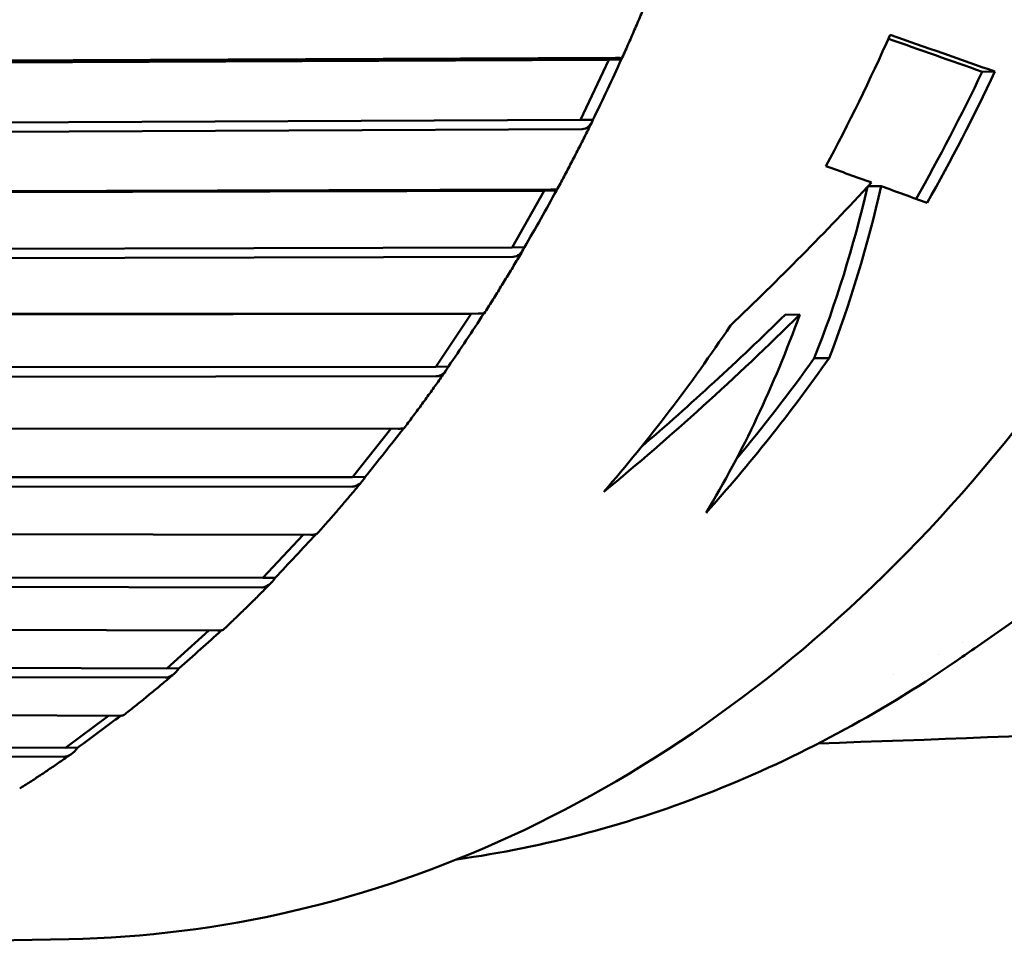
# Model space of a CAD drawing. Header units: millimetres. Extents: x 0 to 4878, y -120 to 1682.
# Tile 128 of 256: x 681.66 to 688.55, y 1041.3 to 1047.79. Entities that reach past the tile are written whole.
import ezdxf

# ---------------------------------------------------------------- set-up
doc = ezdxf.new("R2010")
doc.units = ezdxf.units.MM
doc.header["$LTSCALE"] = 2
doc.layers.add('Sichtbar (ISO)', color=7, linetype='Continuous', lineweight=50)

msp = doc.modelspace()

# ---------------------------------------------------------------- linework, layer by layer
at = {"layer": 'Sichtbar (ISO)'}
for p, q in [((674.4102, 1047.4581), (685.7825, 1047.5097)), ((674.5184, 1047.4724), (685.8291, 1047.5238)), ((685.5844, 1047.0889), (685.7825, 1047.5097)), ((685.7825, 1047.5097), (685.8696, 1047.5113)), ((688.3942, 1047.4262), (688.4835, 1047.4272)), ((674.2121, 1047.0373), (685.5844, 1047.0889)), ((685.594, 1047.0243), (674.2833, 1046.9731)), ((685.5844, 1047.0889), (685.6715, 1047.0905)), ((687.5963, 1046.6244), (687.6878, 1046.6254)), ((673.967, 1046.5618), (685.329, 1046.5936)), ((674.0759, 1046.5707), (685.3765, 1046.6023)), ((685.1055, 1046.1965), (685.329, 1046.5936)), ((685.329, 1046.5936), (685.4162, 1046.5952)), ((673.7435, 1046.1648), (685.1055, 1046.1965)), ((685.1055, 1046.1965), (685.1926, 1046.1982)), ((685.1111, 1046.131), (673.8106, 1046.0995)), ((673.4697, 1045.7185), (684.8202, 1045.7316)), ((673.5789, 1045.7218), (684.8681, 1045.7349)), ((684.5728, 1045.361), (684.8202, 1045.7316)), ((684.8202, 1045.7316), (684.9074, 1045.7332)), ((687.017, 1045.7257), (687.1182, 1045.7269)), ((687.22, 1045.4212), (687.3244, 1045.4224)), ((673.2222, 1045.3479), (684.5728, 1045.361)), ((684.5728, 1045.361), (684.6599, 1045.3626)), ((684.5744, 1045.295), (673.2852, 1045.282)), ((673.0308, 1044.9316), (684.3075, 1044.9274)), ((683.9899, 1044.588), (684.2579, 1044.9275)), ((672.6519, 1044.5922), (683.9899, 1044.588)), ((683.9899, 1044.588), (684.077, 1044.5897)), ((683.9874, 1044.5219), (672.7107, 1044.5262)), ((672.4353, 1044.2054), (683.6985, 1044.1855)), ((683.3608, 1043.8829), (683.6438, 1044.1856)), ((689.2358, 1044.0172), (688.3397, 1043.3897)), ((672.2989, 1043.9024), (683.3608, 1043.8829)), ((683.3608, 1043.8829), (683.4479, 1043.8845)), ((683.3542, 1043.8172), (673.2945, 1043.835)), ((674.9806, 1043.5386), (683.0453, 1043.5142)), ((682.6898, 1043.2503), (682.9839, 1043.5144)), ((688.2533, 1043.4282), (688.2536, 1043.4283)), ((688.0918, 1043.3492), (688.0919, 1043.3492)), ((674.867, 1043.274), (682.6898, 1043.2503)), ((682.6898, 1043.2503), (682.7769, 1043.252)), ((688.2042, 1043.2954), (688.2006, 1043.2929)), ((688.2042, 1043.2954), (688.2042, 1043.2954)), ((682.6791, 1043.1855), (674.9588, 1043.209)), ((687.7763, 1043.2082), (687.7763, 1043.2082)), ((674.9227, 1042.9488), (682.3524, 1042.918)), ((681.9814, 1042.6948), (682.2819, 1042.9183)), ((674.7747, 1042.7247), (681.9814, 1042.6948)), ((681.9814, 1042.6948), (682.0685, 1042.6964)), ((681.9668, 1042.6313), (674.8585, 1042.6608)), ((682.0046, 1041.355), (678.9444, 1041.2975))]:
    msp.add_line(p, q, dxfattribs=at)
for centre, major_axis, ratio, start_param, end_param in [((679.2361, 1054.5554), (-0.2488, 13.2477), 0.746427, 4.069834, 4.153157), ((657.261, 1054.1426), (42.8179, -12.066), 0.063616, 0.774791, 0.796856), ((657.261, 1054.1426), (43.1435, -12.1577), 0.063616, 0.779757, 0.804072), ((685.7219, 1047.3), (-0.3758, -0.7956), 0.051404, 1.328744, 1.863798), ((680.0944, 1054.5715), (-0.2469, 13.1477), 0.746427, 4.040953, 4.123877), ((680.0944, 1054.5715), (0.2488, -13.2477), 0.746427, 0.902461, 0.98725), ((548.8743, 1050.2658), (164.1971, -20.6113), 0.150216, 0.583374, 0.58699), ((682.7445, 1054.6213), (-8.3229, -12.4153), 0.588349, 1.209314, 1.306383), ((677.0904, 1054.5151), (7.6894, -12.1625), 0.6218, 0.426632, 0.547649), ((677.0904, 1054.5151), (7.7478, -12.255), 0.6218, 0.434039, 0.553792), ((552.9853, 1050.158), (159.3332, -20.0004), 0.150217, 0.578803, 0.582592), ((685.2557, 1046.3958), (-0.4241, -0.7507), 0.050433, 1.333025, 1.868079), ((684.735, 1045.547), (-0.4695, -0.7006), 0.049102, 1.337525, 1.87258), ((682.8799, 1054.6238), (-7.8595, -12.4606), 0.605479, 1.072261, 1.205408), ((682.8799, 1054.6238), (-7.8002, -12.3666), 0.605479, 1.09976, 1.198465), ((676.9742, 1054.5129), (7.3803, -12.3136), 0.634344, 0.325017, 0.477379), ((679.2361, 1054.5554), (-0.2488, 13.2477), 0.746427, 3.835079, 3.961265), ((680.0944, 1054.5715), (0.2488, -13.2477), 0.746427, 0.674271, 0.794525), ((680.0944, 1054.5715), (-0.2469, 13.1477), 0.746427, 3.851101, 3.92871), ((684.1632, 1044.7595), (-0.5117, -0.6457), 0.047321, 1.342228, 1.873837), ((683.5443, 1044.0387), (-0.5503, -0.5864), 0.044983, 1.347089, 1.869844), ((682.8825, 1043.3895), (-0.5852, -0.5231), 0.041984, 1.352029, 1.861692), ((687.6356, 1044.118), (0.5649, -0.8251), 0.597409, 0.000001, 0.000011), ((682.1823, 1042.8163), (-0.6161, -0.4563), 0.038224, 1.35693, 1.848562)]:
    msp.add_ellipse(centre, major_axis=major_axis, ratio=ratio, start_param=start_param, end_param=end_param, dxfattribs=at)
for points, knots in [([(682.0046, 1041.355), (683.0594, 1041.3748), (684.1097, 1041.6202), (686.0979, 1042.5367), (687.035, 1043.2096), (688.7043, 1044.9174), (689.4349, 1045.9548), (690.6132, 1048.2882), (691.0598, 1049.5848), (691.6231, 1052.3044), (691.7394, 1053.727), (691.6301, 1056.5544), (691.4044, 1057.9586), (690.6331, 1060.6071), (690.0876, 1061.8509), (688.7305, 1064.0513), (687.9193, 1065.0078), (686.1135, 1066.5327), (685.1199, 1067.1023), (683.2422, 1067.7312), (682.3732, 1067.8666), (681.5069, 1067.8504)], [1.576626, 1.576626, 1.576626, 1.576626, 1.892861, 1.892861, 2.210765, 2.210765, 2.531082, 2.531082, 2.852457, 2.852457, 3.17405, 3.17405, 3.495655, 3.495655, 3.817236, 3.817236, 4.138517, 4.138517, 4.45851, 4.45851, 4.718218, 4.718218, 4.718218, 4.718218]), ([(685.8709, 1047.5134), (685.8861, 1047.5471), (685.9012, 1047.5809), (685.9311, 1047.6487), (685.946, 1047.6827), (685.9755, 1047.7508), (685.9901, 1047.785), (686.0191, 1047.8535), (686.0335, 1047.8878), (686.0621, 1047.9567), (686.0763, 1047.9912), (686.0903, 1048.0257)], [2.58211775, 2.58211775, 2.58211775, 2.58211775, 2.59097916, 2.59097916, 2.59984057, 2.59984057, 2.60870198, 2.60870198, 2.61756339, 2.61756339, 2.6264248, 2.6264248, 2.6264248, 2.6264248]), ([(685.8696, 1047.5113), (685.8727, 1047.5153), (685.8714, 1047.5191), (685.8586, 1047.523), (685.8462, 1047.5241), (685.8314, 1047.5238), (685.8307, 1047.5238), (685.8299, 1047.5238), (685.8291, 1047.5238)], [0.12922201, 0.12922201, 0.12922201, 0.12922201, 0.13675171, 0.13675171, 0.14339331, 0.14339331, 0.14339331, 0.14373397, 0.14373397, 0.14373397, 0.14373397]), ([(685.418, 1046.597), (685.4351, 1046.6286), (685.452, 1046.6603), (685.4857, 1046.7239), (685.5025, 1046.7558), (685.5358, 1046.8198), (685.5523, 1046.8518), (685.5852, 1046.9162), (685.6015, 1046.9485), (685.634, 1047.0133), (685.6501, 1047.0457), (685.6661, 1047.0783)], [2.49967589, 2.49967589, 2.49967589, 2.49967589, 2.50844746, 2.50844746, 2.51721904, 2.51721904, 2.52599062, 2.52599062, 2.53476219, 2.53476219, 2.54353377, 2.54353377, 2.54353377, 2.54353377]), ([(685.594, 1047.0243), (685.5948, 1047.0243), (685.5956, 1047.0243), (685.5963, 1047.0243), (685.6111, 1047.0246), (685.6271, 1047.0313), (685.6517, 1047.0524), (685.6637, 1047.0714), (685.6715, 1047.0905)], [0.14305264, 0.14305264, 0.14305264, 0.14305264, 0.14339331, 0.14339331, 0.14339331, 0.15003491, 0.15003491, 0.15756461, 0.15756461, 0.15756461, 0.15756461]), ([(685.4162, 1046.5952), (685.4195, 1046.5976), (685.4184, 1046.5998), (685.4058, 1046.6021), (685.3935, 1046.6026), (685.3788, 1046.6023), (685.378, 1046.6023), (685.3772, 1046.6023), (685.3765, 1046.6023)], [0.12922201, 0.12922201, 0.12922201, 0.12922201, 0.13675171, 0.13675171, 0.14339331, 0.14339331, 0.14339331, 0.14373397, 0.14373397, 0.14373397, 0.14373397]), ([(685.1111, 1046.131), (685.1119, 1046.131), (685.1127, 1046.131), (685.1134, 1046.131), (685.1282, 1046.1313), (685.1446, 1046.138), (685.1705, 1046.1595), (685.1837, 1046.1787), (685.1926, 1046.1982)], [0.14305264, 0.14305264, 0.14305264, 0.14305264, 0.14339331, 0.14339331, 0.14339331, 0.15003491, 0.15003491, 0.15756461, 0.15756461, 0.15756461, 0.15756461]), ([(684.9095, 1045.734), (684.9283, 1045.7632), (684.947, 1045.7926), (684.9841, 1045.8516), (685.0026, 1045.8812), (685.0394, 1045.9406), (685.0576, 1045.9704), (685.094, 1046.0302), (685.1121, 1046.0602), (685.1481, 1046.1204), (685.166, 1046.1507), (685.1837, 1046.181)], [2.41726051, 2.41726051, 2.41726051, 2.41726051, 2.42593128, 2.42593128, 2.43460205, 2.43460205, 2.44327281, 2.44327281, 2.45194358, 2.45194358, 2.46061435, 2.46061435, 2.46061435, 2.46061435]), ([(684.9074, 1045.7332), (684.9108, 1045.734), (684.9099, 1045.7346), (684.8974, 1045.7352), (684.8851, 1045.7352), (684.8704, 1045.7349), (684.8696, 1045.7349), (684.8689, 1045.7349), (684.8681, 1045.7348)], [0.12922201, 0.12922201, 0.12922201, 0.12922201, 0.13675171, 0.13675171, 0.14339331, 0.14339331, 0.14339331, 0.14373397, 0.14373397, 0.14373397, 0.14373397]), ([(684.3488, 1044.9301), (684.3691, 1044.9569), (684.3893, 1044.9837), (684.4295, 1045.0377), (684.4496, 1045.0648), (684.4894, 1045.1192), (684.5093, 1045.1466), (684.5488, 1045.2015), (684.5684, 1045.229), (684.6076, 1045.2843), (684.627, 1045.3121), (684.6464, 1045.34)], [2.33486796, 2.33486796, 2.33486796, 2.33486796, 2.34342828, 2.34342828, 2.35198859, 2.35198859, 2.36054891, 2.36054891, 2.36910923, 2.36910923, 2.37766954, 2.37766954, 2.37766954, 2.37766954]), ([(684.5744, 1045.295), (684.5751, 1045.295), (684.5759, 1045.295), (684.5767, 1045.295), (684.5914, 1045.2953), (684.6082, 1045.3021), (684.6354, 1045.3236), (684.6498, 1045.3431), (684.6599, 1045.3626)], [0.14305264, 0.14305264, 0.14305264, 0.14305264, 0.14339331, 0.14339331, 0.14339331, 0.15003491, 0.15003491, 0.15756461, 0.15756461, 0.15756461, 0.15756461]), ([(684.3486, 1044.9301), (684.3482, 1044.9296), (684.3463, 1044.9292), (684.3368, 1044.9283), (684.3245, 1044.9277), (684.3098, 1044.9275), (684.309, 1044.9274), (684.3083, 1044.9274), (684.3075, 1044.9274)], [0.13257108, 0.13257108, 0.13257108, 0.13257108, 0.13675171, 0.13675171, 0.14339331, 0.14339331, 0.14339331, 0.14373397, 0.14373397, 0.14373397, 0.14373397]), ([(683.7396, 1044.1908), (683.7612, 1044.2149), (683.7827, 1044.2391), (683.8256, 1044.2878), (683.847, 1044.3123), (683.8895, 1044.3614), (683.9107, 1044.3861), (683.953, 1044.4358), (683.974, 1044.4607), (684.016, 1044.5108), (684.0368, 1044.536), (684.0576, 1044.5613)], [2.25249306, 2.25249306, 2.25249306, 2.25249306, 2.2609352, 2.2609352, 2.26937734, 2.26937734, 2.27781948, 2.27781948, 2.28626162, 2.28626162, 2.29470377, 2.29470377, 2.29470377, 2.29470377]), ([(683.9874, 1044.5219), (683.9882, 1044.5219), (683.9889, 1044.5219), (683.9897, 1044.522), (684.0044, 1044.5222), (684.0217, 1044.529), (684.0501, 1044.5506), (684.0657, 1044.5701), (684.077, 1044.5897)], [0.14305264, 0.14305264, 0.14305264, 0.14305264, 0.14339331, 0.14339331, 0.14339331, 0.15003491, 0.15003491, 0.15756461, 0.15756461, 0.15756461, 0.15756461]), ([(683.7393, 1044.1908), (683.7385, 1044.1899), (683.7367, 1044.189), (683.7279, 1044.1869), (683.7155, 1044.1858), (683.7008, 1044.1855), (683.7001, 1044.1855), (683.6993, 1044.1855), (683.6985, 1044.1855)], [0.13341216, 0.13341216, 0.13341216, 0.13341216, 0.13675171, 0.13675171, 0.14339331, 0.14339331, 0.14339331, 0.14373397, 0.14373397, 0.14373397, 0.14373397]), ([(683.3542, 1043.8172), (683.355, 1043.8172), (683.3557, 1043.8172), (683.3565, 1043.8172), (683.3712, 1043.8175), (683.3889, 1043.8242), (683.4187, 1043.8457), (683.4354, 1043.865), (683.4479, 1043.8845)], [0.14305264, 0.14305264, 0.14305264, 0.14305264, 0.14339331, 0.14339331, 0.14339331, 0.15003491, 0.15003491, 0.15756461, 0.15756461, 0.15756461, 0.15756461]), ([(683.0856, 1043.5211), (683.1084, 1043.5424), (683.131, 1043.5638), (683.1762, 1043.607), (683.1987, 1043.6287), (683.2436, 1043.6723), (683.266, 1043.6943), (683.3106, 1043.7384), (683.3328, 1043.7606), (683.3771, 1043.8053), (683.3992, 1043.8277), (683.4212, 1043.8503)], [2.17012878, 2.17012878, 2.17012878, 2.17012878, 2.17844766, 2.17844766, 2.18676655, 2.18676655, 2.19508543, 2.19508543, 2.20340432, 2.20340432, 2.21172321, 2.21172321, 2.21172321, 2.21172321]), ([(683.0855, 1043.5211), (683.0844, 1043.52), (683.0828, 1043.5191), (683.0747, 1043.5161), (683.0623, 1043.5145), (683.0476, 1043.5142), (683.0469, 1043.5142), (683.0461, 1043.5142), (683.0453, 1043.5142)], [0.134348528, 0.134348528, 0.134348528, 0.134348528, 0.13675171, 0.13675171, 0.143393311, 0.143393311, 0.143393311, 0.143733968, 0.143733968, 0.143733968, 0.143733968]), ([(682.6792, 1043.1855), (682.6799, 1043.1855), (682.6807, 1043.1855), (682.6814, 1043.1856), (682.6962, 1043.1858), (682.7142, 1043.1925), (682.7453, 1043.2137), (682.7632, 1043.2328), (682.7769, 1043.252)], [0.14305264, 0.14305264, 0.14305264, 0.14305264, 0.14339331, 0.14339331, 0.14339331, 0.15003491, 0.15003491, 0.15756461, 0.15756461, 0.15756461, 0.15756461]), ([(684.7182, 1041.9123), (684.719, 1041.9124), (684.7197, 1041.9125), (685.0266, 1041.956), (685.3308, 1042.0181), (685.9318, 1042.1787), (686.2287, 1042.2773), (686.8124, 1042.5094), (687.0991, 1042.643), (687.6599, 1042.9435), (687.934, 1043.1104), (688.2005, 1043.2929)], [1.6676466, 1.6676466, 1.6676466, 1.6676466, 1.6678664, 1.6678664, 1.7591072, 1.7591072, 1.850348, 1.850348, 1.9415888, 1.9415888, 2.0328296, 2.0328296, 2.0328296, 2.0328296]), ([(682.3912, 1042.9254), (682.4149, 1042.9439), (682.4385, 1042.9625), (682.4855, 1043), (682.509, 1043.0188), (682.5558, 1043.0568), (682.5792, 1043.0759), (682.6257, 1043.1144), (682.649, 1043.1338), (682.6953, 1043.1728), (682.7184, 1043.1924), (682.7414, 1043.2122)], [2.08776601, 2.08776601, 2.08776601, 2.08776601, 2.09596003, 2.09596003, 2.10415406, 2.10415406, 2.11234808, 2.11234808, 2.1205421, 2.1205421, 2.12873612, 2.12873612, 2.12873612, 2.12873612]), ([(682.3912, 1042.9254), (682.3903, 1042.9247), (682.3892, 1042.924), (682.3819, 1042.9204), (682.3694, 1042.9183), (682.3547, 1042.918), (682.3539, 1042.918), (682.3531, 1042.918), (682.3524, 1042.918)], [0.135390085, 0.135390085, 0.135390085, 0.135390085, 0.13675171, 0.13675171, 0.143393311, 0.143393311, 0.143393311, 0.143733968, 0.143733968, 0.143733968, 0.143733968]), ([(681.9669, 1042.6313), (681.9676, 1042.6313), (681.9684, 1042.6313), (681.9691, 1042.6313), (681.9839, 1042.6316), (682.0023, 1042.6381), (682.0346, 1042.6589), (682.0537, 1042.6776), (682.0685, 1042.6964)], [0.14305264, 0.14305264, 0.14305264, 0.14305264, 0.14339331, 0.14339331, 0.14339331, 0.15003491, 0.15003491, 0.15756461, 0.15756461, 0.15756461, 0.15756461]), ([(681.6608, 1042.4081), (681.6852, 1042.4237), (681.7096, 1042.4394), (681.7581, 1042.4711), (681.7824, 1042.487), (681.8308, 1042.5192), (681.8549, 1042.5355), (681.9031, 1042.5682), (681.9271, 1042.5847), (681.9751, 1042.6179), (681.999, 1042.6347), (682.0229, 1042.6515)], [2.00539352, 2.00539352, 2.00539352, 2.00539352, 2.01346541, 2.01346541, 2.02153731, 2.02153731, 2.02960921, 2.02960921, 2.03768111, 2.03768111, 2.045753, 2.045753, 2.045753, 2.045753])]:
    msp.add_open_spline(points, degree=3, knots=knots, dxfattribs=at)
for points in [[(688.3397, 1043.3897), (688.2946, 1043.3581), (688.2494, 1043.3267), (688.2042, 1043.2954)], [(688.3397, 1043.3897), (688.3408, 1043.3905), (688.3418, 1043.3912), (688.3429, 1043.392)], [(696.7126, 1043.242), (693.5534, 1043.0027), (690.4068, 1042.8311), (687.2489, 1042.7247)]]:
    msp.add_open_spline(points, degree=3, dxfattribs=at)

doc.saveas('drawing.dxf')
